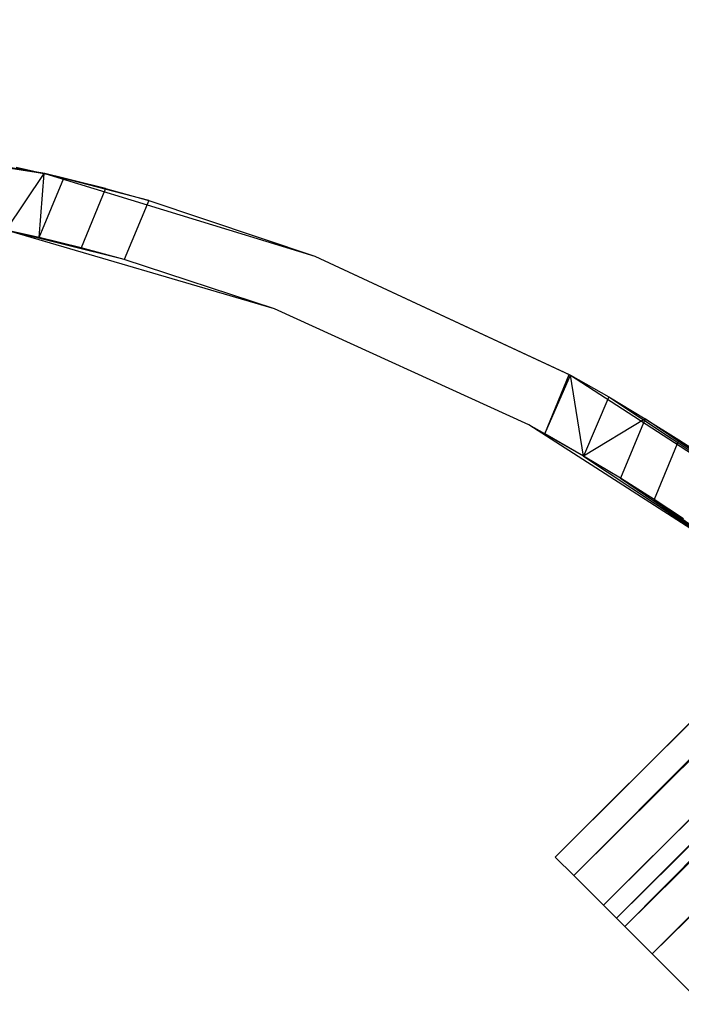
# Model space of a CAD drawing. Extents: x -28.1 to 0, y 0 to 28.1.
# Tile 170 of 215: x -13.702 to -13.13, y 15.06 to 15.913. Entities that reach past the tile are written whole.
import ezdxf

# ---------------------------------------------------------------- set-up
doc = ezdxf.new("R2010")
doc.units = 0
doc.header["$MEASUREMENT"] = 0
doc.layers.get('0').update_dxf_attribs({"color": 13, "linetype": 'CONTINUOUS'})

# ---------------------------------------------------------------- blocks, each defined once
blk = doc.blocks.new('ORTO_VIII_Z_ZAROWKA_OKAPO0')
at = {"color": 0}
for p, q in [((22.9658, 23.24419, 0.95663), (15.17092, 15.44931, 0.95663)), ((22.9658, 23.24419, 0.95663), (15.17092, 15.44931, 0.95663)), ((22.96681, 23.24317, 0.98036), (15.17092, 15.44931, 0.95663)), ((22.96681, 23.24317, 0.98036), (15.17092, 15.44931, 0.95663)), ((22.96681, 23.24317, 0.98036), (15.18686, 15.43337, 1.04811)), ((22.96681, 23.24317, 0.98036), (15.18686, 15.43337, 1.04811)), ((15.17092, 15.44931, 0.95663), (22.97484, 23.23514, 0.88682)), ((15.17092, 15.44931, 0.95663), (22.97484, 23.23514, 0.88682)), ((22.97484, 23.23514, 0.88682), (15.18686, 15.43337, 0.86515)), ((22.97484, 23.23514, 0.88682), (15.18686, 15.43337, 0.86515)), ((22.98174, 23.22824, 0.86515), (15.18686, 15.43337, 0.86515)), ((22.98174, 23.22824, 0.86515), (15.18686, 15.43337, 0.86515)), ((22.98174, 23.22824, 1.04811), (15.18686, 15.43337, 1.04811)), ((22.98174, 23.22824, 1.04811), (15.18686, 15.43337, 1.04811)), ((22.99044, 23.21955, 1.06845), (15.18686, 15.43337, 1.04811)), ((22.99044, 23.21955, 1.06845), (15.18686, 15.43337, 1.04811)), ((22.99044, 23.21955, 1.06845), (15.23104, 15.38919, 1.11863)), ((22.99044, 23.21955, 1.06845), (15.23104, 15.38919, 1.11863)), ((23.01269, 23.1973, 0.80928), (15.18686, 15.43337, 0.86515)), ((23.01269, 23.1973, 0.80928), (15.18686, 15.43337, 0.86515)), ((15.21268, 15.40755, 0.95663), (23.00756, 23.20243, 0.95663)), ((15.21268, 15.40755, 0.95663), (23.00756, 23.20243, 0.95663)), ((23.00756, 23.20243, 0.95663), (15.22384, 15.39639, 1.02066)), ((23.00756, 23.20243, 0.95663), (15.22384, 15.39639, 1.02066)), ((23.00827, 23.20172, 0.97324), (15.22384, 15.39639, 1.02066)), ((23.00827, 23.20172, 0.97324), (15.22384, 15.39639, 1.02066)), ((23.01269, 23.1973, 0.80928), (15.23104, 15.38919, 0.79462)), ((23.01269, 23.1973, 0.80928), (15.23104, 15.38919, 0.79462)), ((23.01389, 23.1961, 0.90776), (15.21268, 15.40755, 0.95663)), ((23.01389, 23.1961, 0.90776), (15.21268, 15.40755, 0.95663)), ((23.01872, 23.19127, 0.89259), (15.21268, 15.40755, 0.95663)), ((23.01872, 23.19127, 0.89259), (15.21268, 15.40755, 0.95663)), ((23.01872, 23.19127, 1.02066), (15.22384, 15.39639, 1.02066)), ((23.01872, 23.19127, 1.02066), (15.22384, 15.39639, 1.02066)), ((23.01872, 23.19127, 0.89259), (15.22384, 15.39639, 0.89259)), ((23.01872, 23.19127, 0.89259), (15.22384, 15.39639, 0.89259)), ((23.01872, 23.19127, 1.02066), (15.25477, 15.36547, 1.07003)), ((23.01872, 23.19127, 1.02066), (15.25477, 15.36547, 1.07003)), ((23.02592, 23.18406, 0.79462), (15.23104, 15.38919, 0.79462)), ((23.02592, 23.18406, 0.79462), (15.23104, 15.38919, 0.79462)), ((23.02592, 23.18406, 1.11863), (15.23104, 15.38919, 1.11863)), ((23.02592, 23.18406, 1.11863), (15.23104, 15.38919, 1.11863)), ((23.02481, 23.18518, 1.0349), (15.25477, 15.36547, 1.07003)), ((23.02481, 23.18518, 1.0349), (15.25477, 15.36547, 1.07003)), ((23.04038, 23.16961, 0.85349), (15.22384, 15.39639, 0.89259)), ((23.04038, 23.16961, 0.85349), (15.22384, 15.39639, 0.89259)), ((23.04031, 23.16968, 1.13093), (15.23104, 15.38919, 1.11863)), ((23.04031, 23.16968, 1.13093), (15.23104, 15.38919, 1.11863)), ((23.04964, 23.16034, 0.84322), (15.22384, 15.39639, 0.89259)), ((23.04964, 23.16034, 0.84322), (15.22384, 15.39639, 0.89259)), ((23.04964, 23.16034, 1.07003), (15.25477, 15.36547, 1.07003)), ((23.04964, 23.16034, 1.07003), (15.25477, 15.36547, 1.07003)), ((23.04964, 23.16034, 0.84322), (15.25477, 15.36547, 0.84322)), ((23.04964, 23.16034, 0.84322), (15.25477, 15.36547, 0.84322)), ((23.07168, 23.13831, 0.7655), (15.23104, 15.38919, 0.79462)), ((23.07168, 23.13831, 0.7655), (15.23104, 15.38919, 0.79462)), ((23.08167, 23.12831, 0.82284), (15.25477, 15.36547, 0.84322)), ((23.08167, 23.12831, 0.82284), (15.25477, 15.36547, 0.84322)), ((23.09325, 23.11674, 0.81984), (15.25477, 15.36547, 0.84322)), ((23.09325, 23.11674, 0.81984), (15.25477, 15.36547, 0.84322)), ((14.48828, 16.0791, 0.70072), (14.72942, 16.0409, 0.70072)), ((14.48828, 16.0791, 0.82604), (14.72942, 16.0409, 0.70072)), ((14.48828, 16.0791, 0.70072), (14.72942, 16.0409, 0.70072)), ((14.48828, 16.0791, 0.82604), (14.72942, 16.0409, 0.70072)), ((14.50683, 16.07737, 0.85151), (14.72942, 16.0409, 0.70072)), ((14.50683, 16.07737, 0.85151), (14.72942, 16.0409, 0.70072)), ((14.5069, 16.07737, 1.06163), (14.72876, 16.04106, 1.35381)), ((14.5069, 16.07737, 1.06163), (14.72876, 16.04106, 1.35381)), ((14.72942, 16.0409, 0.70072), (14.52126, 16.0759, 0.87979)), ((14.52126, 16.0759, 1.03347), (14.72876, 16.04106, 1.35381)), ((14.52126, 16.0759, 1.03347), (14.72876, 16.04106, 1.35381)), ((14.72942, 16.0409, 0.70072), (14.52126, 16.0759, 0.87979)), ((14.53266, 16.07464, 0.91733), (14.72942, 16.0409, 0.70072)), ((14.53266, 16.07464, 0.91733), (14.72942, 16.0409, 0.70072)), ((14.5327, 16.07464, 0.99574), (14.72876, 16.04106, 1.35381)), ((14.5327, 16.07464, 0.99574), (14.72876, 16.04106, 1.35381)), ((14.53654, 16.0742, 0.95663), (14.72942, 16.0409, 0.70072)), ((14.53654, 16.0742, 0.95663), (14.72942, 16.0409, 0.70072)), ((14.53654, 16.0742, 0.95663), (14.72876, 16.04106, 1.35381)), ((14.53654, 16.0742, 0.95663), (14.72876, 16.04106, 1.35381)), ((14.69603, 15.9919, 1.36041), (14.72876, 16.04106, 1.35381)), ((14.69603, 15.9919, 1.36041), (14.72876, 16.04106, 1.35381)), ((14.70467, 16.04643, 1.36916), (14.72876, 16.04106, 1.35381)), ((14.70467, 16.04643, 1.36916), (14.72876, 16.04106, 1.35381)), ((14.72448, 15.98546, 1.34563), (14.72876, 16.04106, 1.35381)), ((14.72448, 15.98546, 1.34563), (14.72876, 16.04106, 1.35381)), ((14.72942, 16.0409, 0.70072), (14.72876, 16.04106, 1.35381)), ((14.72876, 16.04106, 1.35381), (14.74584, 16.03703, 1.34563)), ((14.72942, 16.0409, 0.70072), (14.72876, 16.04106, 1.35381)), ((14.72876, 16.04106, 1.35381), (14.74584, 16.03703, 1.34563)), ((14.72942, 16.0409, 0.70072), (14.9629, 15.96952, 0.70072)), ((14.74584, 16.03703, 1.34563), (14.72942, 16.0409, 0.70072)), ((14.78194, 16.02792, 1.33444), (14.72942, 16.0409, 0.70072)), ((14.74584, 16.03703, 1.34563), (14.72942, 16.0409, 0.70072)), ((14.78194, 16.02792, 1.33444), (14.72942, 16.0409, 0.70072)), ((14.81934, 16.01762, 1.33064), (14.72942, 16.0409, 0.70072)), ((14.81934, 16.01762, 1.33064), (14.72942, 16.0409, 0.70072)), ((14.72942, 16.0409, 0.70072), (14.9629, 15.96952, 0.70072)), ((14.72448, 15.98546, 1.34563), (14.74584, 16.03703, 1.34563)), ((14.72448, 15.98546, 1.34563), (14.74584, 16.03703, 1.34563)), ((14.74584, 16.03703, 1.34563), (14.78194, 16.02792, 1.33444)), ((14.74584, 16.03703, 1.34563), (14.78194, 16.02792, 1.33444)), ((14.78194, 16.02792, 1.33444), (14.76074, 15.97649, 1.33442)), ((14.78194, 16.02792, 1.33444), (14.76074, 15.97649, 1.33442)), ((14.78194, 16.02792, 1.33444), (14.81934, 16.01762, 1.33064)), ((14.78194, 16.02792, 1.33444), (14.81934, 16.01762, 1.33064)), ((14.81934, 16.01762, 1.33064), (14.7981, 15.96636, 1.33064)), ((14.81934, 16.01762, 1.33064), (14.7981, 15.96636, 1.33064)), ((14.81934, 16.01762, 1.33064), (14.9629, 15.96952, 0.70072)), ((14.81934, 16.01762, 1.33064), (14.9629, 15.96952, 0.70072)), ((14.81934, 16.01762, 1.33064), (14.9629, 15.96952, 1.33064)), ((14.81934, 16.01762, 1.33064), (14.9629, 15.96952, 1.33064)), ((14.92806, 15.92378, 0.70072), (14.69603, 15.9919, 0.70072)), ((14.69603, 15.9919, 0.70072), (14.72448, 15.98546, 1.34563)), ((14.72448, 15.98546, 1.34563), (14.69603, 15.9919, 1.36041)), ((14.69603, 15.9919, 0.70072), (14.72448, 15.98546, 1.34563)), ((14.69603, 15.9919, 0.70072), (14.76074, 15.97649, 1.33442)), ((14.92806, 15.92378, 1.33064), (14.69603, 15.9919, 0.70072)), ((14.92806, 15.92378, 0.70072), (14.69603, 15.9919, 0.70072)), ((14.92806, 15.92378, 1.33064), (14.69603, 15.9919, 0.70072)), ((14.7981, 15.96636, 1.33064), (14.69603, 15.9919, 0.70072)), ((14.7981, 15.96636, 1.33064), (14.69603, 15.9919, 0.70072)), ((14.69603, 15.9919, 0.70072), (14.76074, 15.97649, 1.33442)), ((14.72448, 15.98546, 1.34563), (14.69603, 15.9919, 1.36041)), ((14.76074, 15.97649, 1.33442), (14.72448, 15.98546, 1.34563)), ((14.76074, 15.97649, 1.33442), (14.72448, 15.98546, 1.34563)), ((14.7981, 15.96636, 1.33064), (14.76074, 15.97649, 1.33442)), ((14.7981, 15.96636, 1.33064), (14.76074, 15.97649, 1.33442)), ((14.92806, 15.92378, 1.33064), (14.7981, 15.96636, 1.33064)), ((14.92806, 15.92378, 1.33064), (14.7981, 15.96636, 1.33064)), ((14.9629, 15.96952, 0.70072), (15.18417, 15.86634, 0.70072)), ((14.9629, 15.96952, 1.33064), (14.9629, 15.96952, 0.70072)), ((14.9629, 15.96952, 1.33064), (14.9629, 15.96952, 0.70072)), ((14.9629, 15.96952, 1.33064), (15.18307, 15.86695, 1.33064)), ((14.9629, 15.96952, 0.70072), (15.18417, 15.86634, 0.70072)), ((14.9629, 15.96952, 1.33064), (15.18307, 15.86695, 1.33064)), ((15.14803, 15.82332, 0.70072), (14.92806, 15.92378, 0.70072)), ((15.14803, 15.82332, 1.33064), (14.92806, 15.92378, 1.33064)), ((14.92806, 15.92378, 1.33064), (14.92806, 15.92378, 0.70072)), ((15.14803, 15.82332, 0.70072), (14.92806, 15.92378, 0.70072)), ((14.92806, 15.92378, 1.33064), (14.92806, 15.92378, 0.70072)), ((15.14803, 15.82332, 1.33064), (14.92806, 15.92378, 1.33064)), ((15.16184, 15.81569, 1.33064), (15.18307, 15.86695, 1.33064)), ((15.16184, 15.81569, 1.33064), (15.18307, 15.86695, 1.33064)), ((15.16184, 15.81569, 1.33064), (15.18417, 15.86634, 1.33065)), ((15.16184, 15.81569, 1.33064), (15.18417, 15.86634, 1.33065)), ((15.18307, 15.86695, 1.33064), (15.18417, 15.86634, 0.70072)), ((15.18307, 15.86695, 1.33064), (15.18417, 15.86634, 0.70072)), ((15.18307, 15.86695, 1.33064), (15.18417, 15.86634, 1.33065)), ((15.18307, 15.86695, 1.33064), (15.18417, 15.86634, 1.33065)), ((15.18417, 15.86634, 0.70072), (15.38893, 15.73337, 0.70072)), ((15.18417, 15.86634, 0.70072), (15.18417, 15.86634, 1.33065)), ((15.18417, 15.86634, 1.33065), (15.38893, 15.73337, 0.70072)), ((15.18417, 15.86634, 0.70072), (15.38893, 15.73337, 0.70072)), ((15.18417, 15.86634, 1.33065), (15.38893, 15.73337, 0.70072)), ((15.18417, 15.86634, 1.33065), (15.21724, 15.84754, 1.33454)), ((15.18417, 15.86634, 0.70072), (15.18417, 15.86634, 1.33065)), ((15.1955, 15.79639, 1.33444), (15.18417, 15.86634, 1.33065)), ((15.18417, 15.86634, 1.33065), (15.21724, 15.84754, 1.33454)), ((15.1955, 15.79639, 1.33444), (15.18417, 15.86634, 1.33065)), ((15.21724, 15.84754, 1.33454), (15.1955, 15.79639, 1.33444)), ((15.21724, 15.84754, 1.33454), (15.1955, 15.79639, 1.33444)), ((15.21724, 15.84754, 1.33454), (15.38893, 15.73337, 0.70072)), ((15.21724, 15.84754, 1.33454), (15.38893, 15.73337, 0.70072)), ((15.21724, 15.84754, 1.33454), (15.24877, 15.82871, 1.34563)), ((15.21724, 15.84754, 1.33454), (15.24877, 15.82871, 1.34563)), ((15.24877, 15.82871, 1.34563), (15.1955, 15.79639, 1.33444)), ((15.24877, 15.82871, 1.34563), (15.1955, 15.79639, 1.33444)), ((15.24877, 15.82871, 1.34563), (15.2274, 15.77714, 1.34563)), ((15.24877, 15.82871, 1.34563), (15.2274, 15.77714, 1.34563)), ((15.24877, 15.82871, 1.34563), (15.27794, 15.81047, 1.36375)), ((15.38893, 15.73337, 0.70072), (15.24877, 15.82871, 1.34563)), ((15.38893, 15.73337, 0.70072), (15.24877, 15.82871, 1.34563)), ((15.24877, 15.82871, 1.34563), (15.27794, 15.81047, 1.36375)), ((15.35146, 15.69258, 0.70072), (15.14803, 15.82332, 0.70072)), ((15.1955, 15.79639, 1.33444), (15.14803, 15.82332, 0.70072)), ((15.35146, 15.69258, 0.70072), (15.14803, 15.82332, 0.70072)), ((15.16184, 15.81569, 1.33064), (15.14803, 15.82332, 0.70072)), ((15.1955, 15.79639, 1.33444), (15.14803, 15.82332, 0.70072)), ((15.16184, 15.81569, 1.33064), (15.14803, 15.82332, 0.70072)), ((15.16184, 15.81569, 1.33064), (15.14803, 15.82332, 1.33064)), ((15.14803, 15.82332, 1.33064), (15.14803, 15.82332, 0.70072)), ((15.14803, 15.82332, 1.33064), (15.14803, 15.82332, 0.70072)), ((15.16184, 15.81569, 1.33064), (15.14803, 15.82332, 1.33064)), ((15.1955, 15.79639, 1.33444), (15.16184, 15.81569, 1.33064)), ((15.1955, 15.79639, 1.33444), (15.16184, 15.81569, 1.33064)), ((15.27794, 15.81047, 1.36375), (15.2566, 15.75867, 1.36383)), ((15.27794, 15.81047, 1.36375), (15.2566, 15.75867, 1.36383)), ((15.27794, 15.81047, 1.36375), (15.38893, 15.73337, 0.70072)), ((15.27794, 15.81047, 1.36375), (15.38893, 15.73337, 0.70072)), ((15.27794, 15.81047, 1.36375), (15.30345, 15.79386, 1.3883)), ((15.27794, 15.81047, 1.36375), (15.30345, 15.79386, 1.3883)), ((15.2274, 15.77714, 1.34563), (15.1955, 15.79639, 1.33444)), ((15.1955, 15.79639, 1.33444), (15.35146, 15.69258, 0.70072)), ((15.1955, 15.79639, 1.33444), (15.35146, 15.69258, 0.70072)), ((15.2274, 15.77714, 1.34563), (15.1955, 15.79639, 1.33444)), ((15.2566, 15.75867, 1.36383), (15.2274, 15.77714, 1.34563)), ((15.2274, 15.77714, 1.34563), (15.35146, 15.69258, 0.70072)), ((15.2274, 15.77714, 1.34563), (15.35146, 15.69258, 0.70072)), ((15.2566, 15.75867, 1.36383), (15.2274, 15.77714, 1.34563)), ((15.28195, 15.74194, 1.3883), (15.2566, 15.75867, 1.36383)), ((15.2566, 15.75867, 1.36383), (15.35146, 15.69258, 0.70072)), ((15.2566, 15.75867, 1.36383), (15.35146, 15.69258, 0.70072)), ((15.28195, 15.74194, 1.3883), (15.2566, 15.75867, 1.36383)), ((15.18686, 15.43337, 1.04811), (15.17092, 15.44931, 0.95663)), ((15.17092, 15.44931, 0.95663), (15.18686, 15.43337, 0.86515)), ((15.17092, 15.44931, 0.95663), (15.18686, 15.43337, 0.86515)), ((15.18686, 15.43337, 1.04811), (15.17092, 15.44931, 0.95663)), ((15.23104, 15.38919, 1.11863), (15.18686, 15.43337, 1.04811)), ((15.18686, 15.43337, 0.86515), (15.23104, 15.38919, 0.79462)), ((15.18686, 15.43337, 0.86515), (15.23104, 15.38919, 0.79462)), ((15.23104, 15.38919, 1.11863), (15.18686, 15.43337, 1.04811)), ((15.22384, 15.39639, 0.89259), (15.21268, 15.40755, 0.95663)), ((15.21268, 15.40755, 0.95663), (15.22384, 15.39639, 1.02066)), ((15.21268, 15.40755, 0.95663), (15.22384, 15.39639, 1.02066)), ((15.22384, 15.39639, 0.89259), (15.21268, 15.40755, 0.95663)), ((15.25477, 15.36547, 0.84322), (15.22384, 15.39639, 0.89259)), ((15.22384, 15.39639, 1.02066), (15.25477, 15.36547, 1.07003)), ((15.22384, 15.39639, 1.02066), (15.25477, 15.36547, 1.07003)), ((15.25477, 15.36547, 0.84322), (15.22384, 15.39639, 0.89259)), ((15.29334, 15.32689, 1.15204), (15.23104, 15.38919, 1.11863)), ((15.23104, 15.38919, 0.79462), (15.29334, 15.32689, 0.76121)), ((15.23104, 15.38919, 0.79462), (15.29334, 15.32689, 0.76121)), ((15.29334, 15.32689, 1.15204), (15.23104, 15.38919, 1.11863)), ((15.29837, 15.32186, 0.81984), (15.25477, 15.36547, 0.84322)), ((15.25477, 15.36547, 1.07003), (15.29837, 15.32186, 1.09342)), ((15.25477, 15.36547, 1.07003), (15.29837, 15.32186, 1.09342)), ((15.29837, 15.32186, 0.81984), (15.25477, 15.36547, 0.84322))]:
    blk.add_line(p, q, dxfattribs=at)

msp = doc.modelspace()

# ---------------------------------------------------------------- block references
at = {"color": 0}
msp.add_blockref('ORTO_VIII_Z_ZAROWKA_OKAPO0', (-28.41, -0.26151, -0.64167), dxfattribs=at)

doc.saveas('drawing.dxf')
